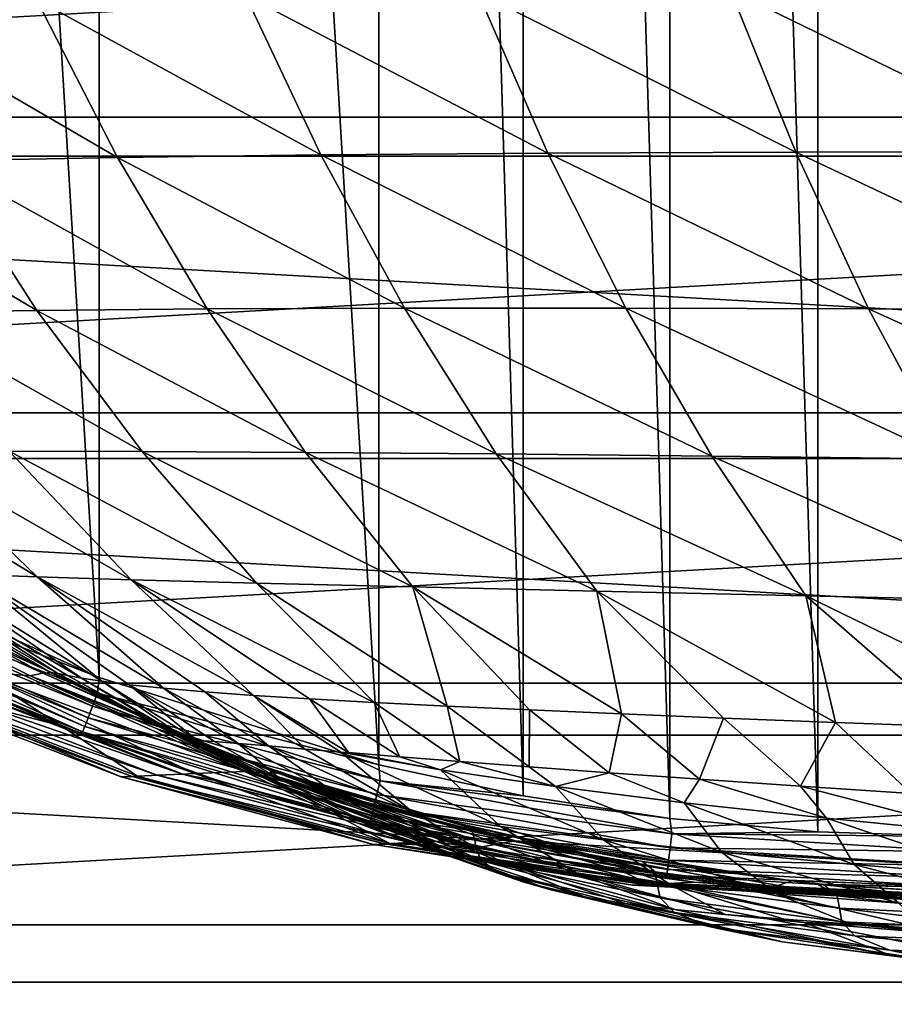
# Model space of a CAD drawing. Header units: metres. Extents: x -23 to 245, y -35 to 23.
# Tile 5 of 166: x -6.45 to -0.49, y -17.74 to -11.04. Entities that reach past the tile are written whole.
import ezdxf

# ---------------------------------------------------------------- set-up
doc = ezdxf.new("R2010")
doc.units = ezdxf.units.M
doc.layers.add('solid_509092_SW0002', color=7, linetype='CONTINUOUS')

msp = doc.modelspace()

# ---------------------------------------------------------------- linework, layer by layer
at = {"layer": 'solid_509092_SW0002'}
for points in [[(-1.012439, -16.566164, 150.25), (-2.016538, 16.474144, 150.25), (-1.009358, 16.566336, 150.25)], [(-0.002412, -16.597729, 150.25), (-1.012439, -16.566164, 150.25), (-1.009358, 16.566336, 150.25)], [(-0.002412, -16.597729, 150.25), (-1.009358, 16.566336, 150.25), (0.000948, 16.597727, 150.25)], [(-2.019788, -16.473724, 150.25), (-3.014827, 16.321775, 150.25), (-2.016538, 16.474144, 150.25)], [(-1.012439, -16.566164, 150.25), (-2.019788, -16.473724, 150.25), (-2.016538, 16.474144, 150.25)], [(-3.018507, -16.321098, 150.25), (-3.997158, 16.110458, 150.25), (-3.014827, 16.321775, 150.25)], [(-2.019788, -16.473724, 150.25), (-3.018507, -16.321098, 150.25), (-3.014827, 16.321775, 150.25)], [(-4.000381, -16.109699, 150.25), (-5.900214, 15.516381, 150.25), (-3.997158, 16.110458, 150.25)], [(-3.018507, -16.321098, 150.25), (-4.000381, -16.109699, 150.25), (-3.997158, 16.110458, 150.25)], [(-5.903577, -15.51504, 150.25), (-7.725573, 14.692702, 150.25), (-5.900214, 15.516381, 150.25)], [(-4.000381, -16.109699, 150.25), (-5.903577, -15.51504, 150.25), (-5.900214, 15.516381, 150.25)], [(-5.903577, -15.51504, 150.25), (-7.728149, -14.691418, 150.25), (-7.725573, 14.692702, 150.25)], [(-19.823303, -9.541289, 150), (-18.630362, -11.700833, 150), (19.823292, -9.541313, 150)], [(-18.630362, -11.700833, 150), (18.630348, -11.700855, 150), (19.823292, -9.541313, 150)], [(20.27384, -9.758122), (19.053789, -11.966744), (-20.273788, -9.758232)], [(19.053789, -11.966744), (-19.053724, -11.966849), (-20.273788, -9.758232)], [(-3.326212, -10.851224, 244.716522), (-4.907064, -10.872148, 242.009109), (-2.849079, -11.946233, 244.374725)], [(-1.605657, -10.836091, 247.286942), (-3.326212, -10.851224, 244.716522), (-1.160786, -11.939486, 246.928467)], [(-3.326212, -10.851224, 244.716522), (-2.849079, -11.946233, 244.374725), (-1.160786, -11.939486, 246.928467)], [(0.235718, -10.826671, 249.702133), (-1.605657, -10.836091, 247.286942), (0.65153, -11.938209, 249.331024)], [(-1.605657, -10.836091, 247.286942), (-1.160786, -11.939486, 246.928467), (0.65153, -11.938209, 249.331024)], [(-6.330564, -10.898819, 239.184662), (-7.579863, -10.931127, 236.263855), (-5.778607, -11.976227, 238.887314)], [(-4.907064, -10.872148, 242.009109), (-6.330564, -10.898819, 239.184662), (-4.394393, -11.958506, 241.68782)], [(-6.330564, -10.898819, 239.184662), (-5.778607, -11.976227, 238.887314), (-4.394393, -11.958506, 241.68782)], [(-4.907064, -10.872148, 242.009109), (-4.394393, -11.958506, 241.68782), (-2.849079, -11.946233, 244.374725)], [(-7.579863, -10.931127, 236.263855), (-6.984169, -11.999245, 235.993454), (-5.778607, -11.976227, 238.887314)], [(-18.630362, -11.700833, 150), (-17.202869, -13.713504, 150), (18.630348, -11.700855, 150)], [(-17.202869, -13.713504, 150), (17.202854, -13.713523, 150), (18.630348, -11.700855, 150)], [(19.053789, -11.966744), (17.593859, -14.025155), (-19.053724, -11.966849)], [(17.593859, -14.025155), (-17.593781, -14.025252), (-19.053724, -11.966849)], [(-5.778607, -11.976227, 238.887314), (-6.984169, -11.999245, 235.993454), (-5.168693, -13.006745, 238.557846)], [(-4.394393, -11.958506, 241.68782), (-5.778607, -11.976227, 238.887314), (-3.826325, -13.001307, 241.33165)], [(-5.778607, -11.976227, 238.887314), (-5.168693, -13.006745, 238.557846), (-3.826325, -13.001307, 241.33165)], [(-2.849079, -11.946233, 244.374725), (-4.394393, -11.958506, 241.68782), (-2.319278, -13.000808, 243.995575)], [(-4.394393, -11.958506, 241.68782), (-3.826325, -13.001307, 241.33165), (-2.319278, -13.000808, 243.995575)], [(-1.160786, -11.939486, 246.928467), (-2.849079, -11.946233, 244.374725), (-0.666085, -13.005363, 246.530426)], [(-2.849079, -11.946233, 244.374725), (-2.319278, -13.000808, 243.995575), (-0.666085, -13.005363, 246.530426)], [(0.65153, -11.938209, 249.331024), (-1.160786, -11.939486, 246.928467), (1.114295, -13.014945, 248.918518)], [(-1.160786, -11.939486, 246.928467), (-0.666085, -13.005363, 246.530426), (1.114295, -13.014945, 248.918518)], [(-6.984169, -11.999245, 235.993454), (-7.993555, -12.027408, 233.026535), (-6.328188, -13.016927, 235.693954)], [(-7.993555, -12.027408, 233.026535), (-7.286642, -13.031652, 232.759796), (-6.328188, -13.016927, 235.693954)], [(-6.984169, -11.999245, 235.993454), (-6.328188, -13.016927, 235.693954), (-5.168693, -13.006745, 238.557846)], [(-6.328188, -13.016927, 235.693954), (-7.286642, -13.031652, 232.759796), (-5.611303, -13.977063, 235.363373)], [(-7.286642, -13.031652, 232.759796), (-6.517715, -13.97464, 232.465332), (-5.611303, -13.977063, 235.363373)], [(-5.168693, -13.006745, 238.557846), (-6.328188, -13.016927, 235.693954), (-4.499478, -13.983252, 238.194138)], [(-6.328188, -13.016927, 235.693954), (-5.611303, -13.977063, 235.363373), (-4.499478, -13.983252, 238.194138)], [(-3.826325, -13.001307, 241.33165), (-5.168693, -13.006745, 238.557846), (-3.200963, -13.993449, 240.938324)], [(-5.168693, -13.006745, 238.557846), (-4.499478, -13.983252, 238.194138), (-3.200963, -13.993449, 240.938324)], [(-2.319278, -13.000808, 243.995575), (-3.826325, -13.001307, 241.33165), (-1.73451, -14.0079, 243.576614)], [(-3.826325, -13.001307, 241.33165), (-3.200963, -13.993449, 240.938324), (-1.73451, -14.0079, 243.576614)], [(-2.319278, -13.000808, 243.995575), (-1.73451, -14.0079, 243.576614), (-0.118969, -14.026761, 246.090317)], [(-0.666085, -13.005363, 246.530426), (-2.319278, -13.000808, 243.995575), (-0.118969, -14.026761, 246.090317)], [(-0.666085, -13.005363, 246.530426), (-0.118969, -14.026761, 246.090317), (1.626773, -14.05004, 248.461975)], [(1.114295, -13.014945, 248.918518), (-0.666085, -13.005363, 246.530426), (1.626773, -14.05004, 248.461975)], [(-17.202869, -13.713504, 150), (-15.558744, -15.553901, 150), (17.202854, -13.713523, 150)], [(-15.558744, -15.553901, 150), (15.558726, -15.553918, 150), (17.202854, -13.713523, 150)], [(-7.211389, -13.976278, 229.51767), (-7.71452, -13.98367, 226.533813), (-6.325409, -14.829535, 229.235977)], [(-7.71452, -13.98367, 226.533813), (-6.770825, -14.814486, 226.296631), (-6.325409, -14.829535, 229.235977)], [(-6.517715, -13.97464, 232.465332), (-7.211389, -13.976278, 229.51767), (-5.687471, -14.84948, 232.141266)], [(-7.211389, -13.976278, 229.51767), (-6.325409, -14.829535, 229.235977), (-5.687471, -14.84948, 232.141266)], [(-6.517715, -13.97464, 232.465332), (-5.687471, -14.84948, 232.141266), (-4.833238, -14.872566, 234.999649)], [(-5.611303, -13.977063, 235.363373), (-6.517715, -13.97464, 232.465332), (-4.833238, -14.872566, 234.999649)], [(-5.611303, -13.977063, 235.363373), (-4.833238, -14.872566, 234.999649), (-3.769917, -14.898515, 237.793991)], [(-4.499478, -13.983252, 238.194138), (-5.611303, -13.977063, 235.363373), (-3.769917, -14.898515, 237.793991)], [(-4.499478, -13.983252, 238.194138), (-3.769917, -14.898515, 237.793991), (-2.516671, -14.927615, 240.505524)], [(-3.200963, -13.993449, 240.938324), (-4.499478, -13.983252, 238.194138), (-2.516671, -14.927615, 240.505524)], [(-3.200963, -13.993449, 240.938324), (-2.516671, -14.927615, 240.505524), (-1.092691, -14.960156, 243.115463)], [(-1.73451, -14.0079, 243.576614), (-3.200963, -13.993449, 240.938324), (-1.092691, -14.960156, 243.115463)], [(17.593859, -14.025155), (15.912372, -15.907379), (-17.593781, -14.025252)], [(15.912372, -15.907379), (-15.912283, -15.907468), (-17.593781, -14.025252)], [(-1.73451, -14.0079, 243.576614), (-1.092691, -14.960156, 243.115463), (0.482957, -14.996337, 245.60556)], [(-0.118969, -14.026761, 246.090317), (-1.73451, -14.0079, 243.576614), (0.482957, -14.996337, 245.60556)], [(-7.755814, -14.793437, 150.263535), (-7.728149, -14.691418, 150.25), (-5.903577, -15.51504, 150.25)], [(-7.755814, -14.793437, 150.263535), (-5.916359, -15.620542, 150.263535), (-7.800687, -14.879013, 150.303467)], [(-7.755814, -14.793437, 150.263535), (-5.903577, -15.51504, 150.25), (-5.916359, -15.620542, 150.263535)], [(-7.240286, -14.808971, 220.35675), (-7.357432, -14.824076, 217.373962), (-6.186646, -15.487605, 218.828033)], [(-7.060048, -14.806678, 223.333969), (-7.240286, -14.808971, 220.35675), (-6.02353, -15.519379, 223.058578)], [(-7.240286, -14.808971, 220.35675), (-6.12081, -15.501002, 221.011261), (-6.02353, -15.519379, 223.058578)], [(-7.240286, -14.808971, 220.35675), (-6.186646, -15.487605, 218.828033), (-6.12081, -15.501002, 221.011261)], [(-7.060048, -14.806678, 223.333969), (-6.02353, -15.519379, 223.058578), (-5.885164, -15.540944, 224.982498)], [(-6.770825, -14.814486, 226.296631), (-7.060048, -14.806678, 223.333969), (-5.885164, -15.540944, 224.982498)], [(-7.455592, -14.854549, 214.394928), (-7.579658, -14.902334, 211.429016), (-6.286911, -15.48578, 214.038406)], [(-7.357432, -14.824076, 217.373962), (-7.455592, -14.854549, 214.394928), (-6.234888, -15.481536, 216.508286)], [(-7.455592, -14.854549, 214.394928), (-6.286911, -15.48578, 214.038406), (-6.234888, -15.481536, 216.508286)], [(-7.357432, -14.824076, 217.373962), (-6.234888, -15.481536, 216.508286), (-6.186646, -15.487605, 218.828033)], [(-6.770825, -14.814486, 226.296631), (-5.700533, -15.56419, 226.784073), (-5.466481, -15.588183, 228.479889)], [(-6.325409, -14.829535, 229.235977), (-6.770825, -14.814486, 226.296631), (-5.466481, -15.588183, 228.479889)], [(-6.770825, -14.814486, 226.296631), (-5.885164, -15.540944, 224.982498), (-5.700533, -15.56419, 226.784073)], [(-6.325409, -14.829535, 229.235977), (-5.185015, -15.612261, 230.075745), (-4.85414, -15.636361, 231.601349)], [(-5.687471, -14.84948, 232.141266), (-6.325409, -14.829535, 229.235977), (-4.85414, -15.636361, 231.601349)], [(-6.325409, -14.829535, 229.235977), (-5.466481, -15.588183, 228.479889), (-5.185015, -15.612261, 230.075745)], [(-5.687471, -14.84948, 232.141266), (-4.47248, -15.660337, 233.070847), (-4.033101, -15.684669, 234.520096)], [(-4.833238, -14.872566, 234.999649), (-5.687471, -14.84948, 232.141266), (-4.033101, -15.684669, 234.520096)], [(-5.687471, -14.84948, 232.141266), (-4.85414, -15.636361, 231.601349), (-4.47248, -15.660337, 233.070847)], [(-4.833238, -14.872566, 234.999649), (-4.033101, -15.684669, 234.520096), (-3.535683, -15.70957, 235.956894)], [(-3.769917, -14.898515, 237.793991), (-4.833238, -14.872566, 234.999649), (-3.535683, -15.70957, 235.956894)], [(-7.800687, -14.879013, 150.303467), (-5.950576, -15.710907, 150.303467), (-7.839221, -14.952501, 150.367065)], [(-5.916359, -15.620542, 150.263535), (-5.950576, -15.710907, 150.303467), (-7.800687, -14.879013, 150.303467)], [(-7.579658, -14.902334, 211.429016), (-6.372993, -15.504108, 211.429001), (-6.286911, -15.48578, 214.038406)], [(-6.741879, -15.471054, 206.684952), (-6.372993, -15.504108, 211.429001), (-7.579658, -14.902334, 211.429016)], [(-3.769917, -14.898515, 237.793991), (-2.975581, -15.735399, 237.395462), (-2.349594, -15.762384, 238.840393)], [(-2.516671, -14.927615, 240.505524), (-3.769917, -14.898515, 237.793991), (-2.349594, -15.762384, 238.840393)], [(-3.769917, -14.898515, 237.793991), (-3.535683, -15.70957, 235.956894), (-2.975581, -15.735399, 237.395462)], [(-2.516671, -14.927615, 240.505524), (-1.65354, -15.790776, 240.295471), (-0.892775, -15.820453, 241.744492)], [(-1.092691, -14.960156, 243.115463), (-2.516671, -14.927615, 240.505524), (-0.892775, -15.820453, 241.744492)], [(-2.516671, -14.927615, 240.505524), (-2.349594, -15.762384, 238.840393), (-1.65354, -15.790776, 240.295471)], [(-7.868784, -15.008881, 150.450012), (-6.002502, -15.848042, 150.450012), (-7.887357, -15.044298, 150.546616)], [(-7.839221, -14.952501, 150.367065), (-5.979959, -15.788507, 150.367065), (-7.868784, -15.008881, 150.450012)], [(-5.979959, -15.788507, 150.367065), (-6.002502, -15.848042, 150.450012), (-7.868784, -15.008881, 150.450012)], [(-5.950576, -15.710907, 150.303467), (-5.979959, -15.788507, 150.367065), (-7.839221, -14.952501, 150.367065)], [(-1.092691, -14.960156, 243.115463), (-0.068756, -15.851484, 243.181595), (0.810699, -15.88369, 244.591568)], [(0.482957, -14.996337, 245.60556), (-1.092691, -14.960156, 243.115463), (0.810699, -15.88369, 244.591568)], [(-1.092691, -14.960156, 243.115463), (-0.892775, -15.820453, 241.744492), (-0.068756, -15.851484, 243.181595)], [(-7.887357, -15.044298, 150.546616), (-6.016664, -15.885442, 150.546616), (-6.988742, -15.497256, 150.649826)], [(-6.002502, -15.848042, 150.450012), (-6.016664, -15.885442, 150.546616), (-7.887357, -15.044298, 150.546616)], [(-7.299747, -15.547929, 193.417557), (-6.163996, -15.84339, 201.949997), (-7.055984, -15.466654, 201.949997)], [(-6.741879, -15.471054, 206.684952), (-7.055984, -15.466654, 201.949997), (-6.163996, -15.84339, 201.949997)], [(-6.741879, -15.471054, 206.684952), (-4.915493, -16.155813, 206.69397), (-6.372993, -15.504108, 211.429001)], [(-6.741879, -15.471054, 206.684952), (-6.163996, -15.84339, 201.949997), (-5.253285, -16.167961, 201.949997)], [(-6.741879, -15.471054, 206.684952), (-5.253285, -16.167961, 201.949997), (-4.915493, -16.155813, 206.69397)], [(-7.167376, -15.541927, 167.735733), (-5.509581, -16.179832, 167.73671), (-7.335451, -15.549543, 176.302002)], [(-7.167376, -15.541927, 167.735733), (-6.996741, -15.534196, 159.169342), (-5.336685, -16.171824, 159.169662)], [(-7.167376, -15.541927, 167.735733), (-5.336685, -16.171824, 159.169662), (-5.509581, -16.179832, 167.73671)], [(-6.988742, -15.497256, 150.649826), (-6.04306, -15.88999, 150.649841), (-6.996741, -15.534196, 159.169342)], [(-6.04306, -15.88999, 150.649841), (-5.336685, -16.171824, 159.169662), (-6.996741, -15.534196, 159.169342)], [(-6.016664, -15.885442, 150.546616), (-6.04306, -15.88999, 150.649841), (-6.988742, -15.497256, 150.649826)], [(-4.971694, -16.054588, 213.96608), (-6.286911, -15.48578, 214.038406), (-6.372993, -15.504108, 211.429001)], [(-4.823413, -16.107519, 212.647934), (-6.372993, -15.504108, 211.429001), (-5.521547, -15.859441, 211.429001)], [(-4.915493, -16.155813, 206.69397), (-5.521547, -15.859441, 211.429001), (-6.372993, -15.504108, 211.429001)], [(-4.823413, -16.107519, 212.647934), (-4.971694, -16.054588, 213.96608), (-6.372993, -15.504108, 211.429001)], [(-5.127196, -16.001593, 215.852615), (-6.234888, -15.481536, 216.508286), (-6.286911, -15.48578, 214.038406)], [(-5.093617, -16.012621, 215.383621), (-5.127196, -16.001593, 215.852615), (-6.286911, -15.48578, 214.038406)], [(-4.971694, -16.054588, 213.96608), (-5.093617, -16.012621, 215.383621), (-6.286911, -15.48578, 214.038406)], [(-5.259593, -15.962725, 218.487656), (-6.186646, -15.487605, 218.828033), (-6.234888, -15.481536, 216.508286)], [(-5.191587, -15.981344, 216.891174), (-5.259593, -15.962725, 218.487656), (-6.234888, -15.481536, 216.508286)], [(-5.127196, -16.001593, 215.852615), (-5.191587, -15.981344, 216.891174), (-6.234888, -15.481536, 216.508286)], [(-5.306282, -15.950018, 220.146423), (-6.12081, -15.501002, 221.011261), (-6.186646, -15.487605, 218.828033)], [(-5.259593, -15.962725, 218.487656), (-5.306282, -15.950018, 220.146423), (-6.186646, -15.487605, 218.828033)], [(-5.318359, -15.940712, 222.686844), (-6.02353, -15.519379, 223.058578), (-6.12081, -15.501002, 221.011261)], [(-5.323638, -15.942462, 221.863388), (-5.318359, -15.940712, 222.686844), (-6.12081, -15.501002, 221.011261)], [(-5.306282, -15.950018, 220.146423), (-5.323638, -15.942462, 221.863388), (-6.12081, -15.501002, 221.011261)], [(-5.301936, -15.940189, 223.539902), (-5.885164, -15.540944, 224.982498), (-6.02353, -15.519379, 223.058578)], [(-5.318359, -15.940712, 222.686844), (-5.301936, -15.940189, 223.539902), (-6.02353, -15.519379, 223.058578)], [(-5.916359, -15.620542, 150.263535), (-5.903577, -15.51504, 150.25), (-4.000381, -16.109699, 150.25)], [(-5.234439, -15.943103, 225.169479), (-5.700533, -15.56419, 226.784073), (-5.885164, -15.540944, 224.982498)], [(-5.301936, -15.940189, 223.539902), (-5.234439, -15.943103, 225.169479), (-5.885164, -15.540944, 224.982498)], [(-15.558744, -15.553901, 150), (-13.71886, -17.198599, 150), (15.558726, -15.553918, 150)], [(-13.71886, -17.198599, 150), (13.718841, -17.198614, 150), (15.558726, -15.553918, 150)], [(-7.409923, -15.552919, 184.863998), (-5.755341, -16.191219, 184.865906), (-7.299747, -15.547929, 193.417557)], [(-7.335451, -15.549543, 176.302002), (-5.679883, -16.187723, 176.303619), (-7.409923, -15.552919, 184.863998)], [(-5.679883, -16.187723, 176.303619), (-5.755341, -16.191219, 184.865906), (-7.409923, -15.552919, 184.863998)], [(-5.509581, -16.179832, 167.73671), (-5.679883, -16.187723, 176.303619), (-7.335451, -15.549543, 176.302002)], [(-7.299747, -15.547929, 193.417557), (-5.643704, -16.186049, 193.419037), (-6.163996, -15.84339, 201.949997)], [(-5.755341, -16.191219, 184.865906), (-5.643704, -16.186049, 193.419037), (-7.299747, -15.547929, 193.417557)], [(-4.957565, -15.963658, 228.15918), (-5.466481, -15.588183, 228.479889), (-5.700533, -15.56419, 226.784073)], [(-5.119665, -15.950996, 226.706314), (-4.957565, -15.963658, 228.15918), (-5.700533, -15.56419, 226.784073)], [(-5.234439, -15.943103, 225.169479), (-5.119665, -15.950996, 226.706314), (-5.700533, -15.56419, 226.784073)], [(-4.751634, -15.980773, 229.529404), (-5.185015, -15.612261, 230.075745), (-5.466481, -15.588183, 228.479889)], [(-4.957565, -15.963658, 228.15918), (-4.751634, -15.980773, 229.529404), (-5.466481, -15.588183, 228.479889)], [(-4.502199, -16.001986, 230.842514), (-4.85414, -15.636361, 231.601349), (-5.185015, -15.612261, 230.075745)], [(-4.751634, -15.980773, 229.529404), (-4.502199, -16.001986, 230.842514), (-5.185015, -15.612261, 230.075745)], [(-5.916359, -15.620542, 150.263535), (-3.99046, -16.21839, 150.263535), (-5.950576, -15.710907, 150.303467)], [(-5.916359, -15.620542, 150.263535), (-4.000381, -16.109699, 150.25), (-3.99046, -16.21839, 150.263535)], [(-4.206156, -16.026539, 232.127426), (-4.47248, -15.660337, 233.070847), (-4.85414, -15.636361, 231.601349)], [(-4.259287, -16.022156, 231.913223), (-4.206156, -16.026539, 232.127426), (-4.85414, -15.636361, 231.601349)], [(-4.502199, -16.001986, 230.842514), (-4.259287, -16.022156, 231.913223), (-4.85414, -15.636361, 231.601349)], [(-3.856908, -16.054722, 233.408524), (-4.033101, -15.684669, 234.520096), (-4.47248, -15.660337, 233.070847)], [(-4.206156, -16.026539, 232.127426), (-3.856908, -16.054722, 233.408524), (-4.47248, -15.660337, 233.070847)], [(-5.950576, -15.710907, 150.303467), (-4.01344, -16.312244, 150.303467), (-5.979959, -15.788507, 150.367065)], [(-3.99046, -16.21839, 150.263535), (-4.01344, -16.312244, 150.303467), (-5.950576, -15.710907, 150.303467)], [(-3.449097, -16.086754, 234.703964), (-3.535683, -15.70957, 235.956894), (-4.033101, -15.684669, 234.520096)], [(-3.856908, -16.054722, 233.408524), (-3.449097, -16.086754, 234.703964), (-4.033101, -15.684669, 234.520096)], [(-2.976333, -16.122726, 236.028046), (-2.975581, -15.735399, 237.395462), (-3.535683, -15.70957, 235.956894)], [(-3.449097, -16.086754, 234.703964), (-2.976333, -16.122726, 236.028046), (-3.535683, -15.70957, 235.956894)], [(-2.976333, -16.122726, 236.028046), (-2.432741, -16.162935, 237.385986), (-2.975581, -15.735399, 237.395462)], [(-2.432741, -16.162935, 237.385986), (-2.349594, -15.762384, 238.840393), (-2.975581, -15.735399, 237.395462)], [(-5.979959, -15.788507, 150.367065), (-4.033174, -16.392843, 150.367065), (-6.002502, -15.848042, 150.450012)], [(-4.01344, -16.312244, 150.303467), (-4.033174, -16.392843, 150.367065), (-5.979959, -15.788507, 150.367065)], [(-2.432741, -16.162935, 237.385986), (-1.818385, -16.206652, 238.768875), (-2.349594, -15.762384, 238.840393)], [(-1.818385, -16.206652, 238.768875), (-1.65354, -15.790776, 240.295471), (-2.349594, -15.762384, 238.840393)], [(-1.818385, -16.206652, 238.768875), (-1.13119, -16.253956, 240.171906), (-1.65354, -15.790776, 240.295471)], [(-1.13119, -16.253956, 240.171906), (-0.892775, -15.820453, 241.744492), (-1.65354, -15.790776, 240.295471)], [(-5.643704, -16.186049, 193.419037), (-5.253285, -16.167961, 201.949997), (-6.163996, -15.84339, 201.949997)], [(-6.002502, -15.848042, 150.450012), (-4.048313, -16.454676, 150.450012), (-6.016664, -15.885442, 150.546616)], [(-4.033174, -16.392843, 150.367065), (-4.048313, -16.454676, 150.450012), (-6.002502, -15.848042, 150.450012)], [(-4.823413, -16.107519, 212.647934), (-5.521547, -15.859441, 211.429001), (-4.653288, -16.167961, 211.429001)], [(-4.90044, -16.155615, 206.910385), (-4.653288, -16.167961, 211.429001), (-5.521547, -15.859441, 211.429001)], [(-4.915493, -16.155813, 206.69397), (-4.90044, -16.155615, 206.910385), (-5.521547, -15.859441, 211.429001)], [(-1.13119, -16.253956, 240.171906), (-0.377511, -16.303398, 241.577896), (-0.892775, -15.820453, 241.744492)], [(-0.377511, -16.303398, 241.577896), (-0.068756, -15.851484, 243.181595), (-0.892775, -15.820453, 241.744492)], [(15.912372, -15.907379), (14.030676, -17.589457), (-15.912283, -15.907468)], [(14.030676, -17.589457), (-14.030578, -17.589535), (-15.912283, -15.907468)], [(-6.016664, -15.885442, 150.546616), (-5.0783, -16.223724, 150.649857), (-6.04306, -15.88999, 150.649841)], [(-6.04306, -15.88999, 150.649841), (-5.0783, -16.223724, 150.649857), (-5.336685, -16.171824, 159.169662)], [(-6.016664, -15.885442, 150.546616), (-4.057824, -16.493521, 150.546616), (-5.0783, -16.223724, 150.649857)], [(-4.048313, -16.454676, 150.450012), (-4.057824, -16.493521, 150.546616), (-6.016664, -15.885442, 150.546616)], [(-4.382001, -16.390268, 221.960327), (-5.318359, -15.940712, 222.686844), (-5.323638, -15.942462, 221.863388)], [(-4.382001, -16.390268, 221.960327), (-5.323638, -15.942462, 221.863388), (-5.306282, -15.950018, 220.146423)], [(-5.009728, -16.083237, 224.754501), (-5.301936, -15.940189, 223.539902), (-5.318359, -15.940712, 222.686844)], [(-4.147232, -16.503004, 224.038834), (-5.318359, -15.940712, 222.686844), (-4.382001, -16.390268, 221.960327)], [(-5.009728, -16.083237, 224.754501), (-5.318359, -15.940712, 222.686844), (-4.147232, -16.503004, 224.038834)], [(-5.009728, -16.083237, 224.754501), (-5.234439, -15.943103, 225.169479), (-5.301936, -15.940189, 223.539902)], [(-4.665827, -16.212481, 226.849304), (-5.119665, -15.950996, 226.706314), (-5.234439, -15.943103, 225.169479)], [(-4.665827, -16.212481, 226.849304), (-5.234439, -15.943103, 225.169479), (-5.009728, -16.083237, 224.754501)], [(-4.608747, -16.268539, 219.900848), (-5.306282, -15.950018, 220.146423), (-5.259593, -15.962725, 218.487656)], [(-4.382001, -16.390268, 221.960327), (-5.306282, -15.950018, 220.146423), (-4.608747, -16.268539, 219.900848)], [(-4.848879, -16.13941, 217.865097), (-5.259593, -15.962725, 218.487656), (-5.191587, -15.981344, 216.891174)], [(-4.608747, -16.268539, 219.900848), (-5.259593, -15.962725, 218.487656), (-4.848879, -16.13941, 217.865097)], [(-4.848879, -16.13941, 217.865097), (-5.191587, -15.981344, 216.891174), (-5.127196, -16.001593, 215.852615)], [(-5.127196, -16.001593, 215.852615), (-3.913193, -16.441856, 215.822388), (-3.803224, -16.496868, 216.86998)], [(-5.093617, -16.012621, 215.383621), (-3.913193, -16.441856, 215.822388), (-5.127196, -16.001593, 215.852615)], [(-4.848879, -16.13941, 217.865097), (-5.127196, -16.001593, 215.852615), (-3.803224, -16.496868, 216.86998)], [(-4.665827, -16.212481, 226.849304), (-4.957565, -15.963658, 228.15918), (-5.119665, -15.950996, 226.706314)], [(-5.093617, -16.012621, 215.383621), (-4.033386, -16.387657, 214.832321), (-3.913193, -16.441856, 215.822388)], [(-4.971694, -16.054588, 213.96608), (-4.033386, -16.387657, 214.832321), (-5.093617, -16.012621, 215.383621)], [(-4.258877, -16.328934, 228.951569), (-4.751634, -15.980773, 229.529404), (-4.957565, -15.963658, 228.15918)], [(-4.258877, -16.328934, 228.951569), (-4.957565, -15.963658, 228.15918), (-4.665827, -16.212481, 226.849304)], [(-3.766918, -16.433842, 231.047073), (-4.502199, -16.001986, 230.842514), (-4.751634, -15.980773, 229.529404)], [(-3.766918, -16.433842, 231.047073), (-4.751634, -15.980773, 229.529404), (-4.258877, -16.328934, 228.951569)], [(-3.766918, -16.433842, 231.047073), (-4.259287, -16.022156, 231.913223), (-4.502199, -16.001986, 230.842514)], [(-4.971694, -16.054588, 213.96608), (-4.312583, -16.279716, 213.021439), (-4.033386, -16.387657, 214.832321)], [(-4.823413, -16.107519, 212.647934), (-4.312583, -16.279716, 213.021439), (-4.971694, -16.054588, 213.96608)], [(-3.579801, -16.143473, 233.975098), (-4.206156, -16.026539, 232.127426), (-4.259287, -16.022156, 231.913223)], [(-3.173212, -16.529615, 233.119217), (-4.259287, -16.022156, 231.913223), (-3.766918, -16.433842, 231.047073)], [(-3.579801, -16.143473, 233.975098), (-4.259287, -16.022156, 231.913223), (-3.173212, -16.529615, 233.119217)], [(-3.579801, -16.143473, 233.975098), (-3.856908, -16.054722, 233.408524), (-4.206156, -16.026539, 232.127426)], [(-3.579801, -16.143473, 233.975098), (-3.449097, -16.086754, 234.703964), (-3.856908, -16.054722, 233.408524)], [(-5.009728, -16.083237, 224.754501), (-4.147232, -16.503004, 224.038834), (-3.881269, -16.605408, 226.130478)], [(-4.665827, -16.212481, 226.849304), (-5.009728, -16.083237, 224.754501), (-3.881269, -16.605408, 226.130478)], [(-4.848879, -16.13941, 217.865097), (-3.803224, -16.496868, 216.86998), (-3.700666, -16.553068, 217.975449)], [(-4.848879, -16.13941, 217.865097), (-3.700666, -16.553068, 217.975449), (-3.603622, -16.61018, 219.137344)], [(-4.608747, -16.268539, 219.900848), (-4.848879, -16.13941, 217.865097), (-3.603622, -16.61018, 219.137344)], [(-4.823413, -16.107519, 212.647934), (-4.653288, -16.167961, 211.429001), (-4.312583, -16.279716, 213.021439)], [(-3.99046, -16.21839, 150.263535), (-4.000381, -16.109699, 150.25), (-3.018507, -16.321098, 150.25)], [(-2.798989, -16.2575, 235.997528), (-3.449097, -16.086754, 234.703964), (-3.579801, -16.143473, 233.975098)], [(-3.579801, -16.143473, 233.975098), (-3.173212, -16.529615, 233.119217), (-2.472038, -16.618853, 235.155563)], [(-2.798989, -16.2575, 235.997528), (-3.579801, -16.143473, 233.975098), (-2.472038, -16.618853, 235.155563)], [(-2.798989, -16.2575, 235.997528), (-2.976333, -16.122726, 236.028046), (-3.449097, -16.086754, 234.703964)], [(-2.798989, -16.2575, 235.997528), (-2.432741, -16.162935, 237.385986), (-2.976333, -16.122726, 236.028046)], [(-5.755341, -16.191219, 184.865906), (-4.036711, -16.650539, 184.867798), (-5.643704, -16.186049, 193.419037)], [(-5.679883, -16.187723, 176.303619), (-3.96119, -16.646971, 176.305237), (-5.755341, -16.191219, 184.865906)], [(-3.96119, -16.646971, 176.305237), (-4.036711, -16.650539, 184.867798), (-5.755341, -16.191219, 184.865906)], [(-5.509581, -16.179832, 167.73671), (-3.790745, -16.638916, 167.737671), (-5.679883, -16.187723, 176.303619)], [(-3.790745, -16.638916, 167.737671), (-3.96119, -16.646971, 176.305237), (-5.679883, -16.187723, 176.303619)], [(-5.643704, -16.186049, 193.419037), (-3.92498, -16.64526, 193.420517), (-5.253285, -16.167961, 201.949997)], [(-4.036711, -16.650539, 184.867798), (-3.92498, -16.64526, 193.420517), (-5.643704, -16.186049, 193.419037)], [(-5.509581, -16.179832, 167.73671), (-5.336685, -16.171824, 159.169662), (-3.617704, -16.630739, 159.169968)], [(-5.509581, -16.179832, 167.73671), (-3.617704, -16.630739, 159.169968), (-3.790745, -16.638916, 167.737671)], [(-4.093507, -16.498716, 150.649887), (-3.617704, -16.630739, 159.169968), (-5.336685, -16.171824, 159.169662)], [(-5.0783, -16.223724, 150.649857), (-4.093507, -16.498716, 150.649887), (-5.336685, -16.171824, 159.169662)], [(-4.915493, -16.155813, 206.69397), (-5.253285, -16.167961, 201.949997), (-4.299407, -16.446993, 201.950012)], [(-3.92498, -16.64526, 193.420517), (-4.299407, -16.446993, 201.950012), (-5.253285, -16.167961, 201.949997)], [(-3.071159, -16.627287, 206.685394), (-4.90044, -16.155615, 206.910385), (-4.915493, -16.155813, 206.69397)], [(-4.915493, -16.155813, 206.69397), (-4.299407, -16.446993, 201.950012), (-3.325053, -16.671156, 201.950012)], [(-3.071159, -16.627287, 206.685394), (-4.915493, -16.155813, 206.69397), (-3.325053, -16.671156, 201.950012)], [(-3.071159, -16.627287, 206.685394), (-4.653288, -16.167961, 211.429001), (-4.90044, -16.155615, 206.910385)], [(-4.665827, -16.212481, 226.849304), (-3.881269, -16.605408, 226.130478), (-3.557074, -16.697237, 228.226196)], [(-4.258877, -16.328934, 228.951569), (-4.665827, -16.212481, 226.849304), (-3.557074, -16.697237, 228.226196)], [(-4.653288, -16.167961, 211.429001), (-3.435597, -16.514029, 211.429001), (-3.365177, -16.561964, 214.016006)], [(-3.071159, -16.627287, 206.685394), (-3.435597, -16.514029, 211.429001), (-4.653288, -16.167961, 211.429001)], [(-4.312583, -16.279716, 213.021439), (-4.653288, -16.167961, 211.429001), (-3.365177, -16.561964, 214.016006)], [(-1.921704, -16.36701, 237.970856), (-2.432741, -16.162935, 237.385986), (-2.798989, -16.2575, 235.997528)], [(-1.921704, -16.36701, 237.970856), (-1.818385, -16.206652, 238.768875), (-2.432741, -16.162935, 237.385986)], [(-0.952712, -16.473425, 239.892563), (-1.818385, -16.206652, 238.768875), (-1.921704, -16.36701, 237.970856)], [(-0.952712, -16.473425, 239.892563), (-1.13119, -16.253956, 240.171906), (-1.818385, -16.206652, 238.768875)], [(-4.057824, -16.493521, 150.546616), (-4.093507, -16.498716, 150.649887), (-5.0783, -16.223724, 150.649857)], [(-4.608747, -16.268539, 219.900848), (-3.603622, -16.61018, 219.137344), (-3.507981, -16.668133, 220.350723)], [(-4.608747, -16.268539, 219.900848), (-3.507981, -16.668133, 220.350723), (-3.409799, -16.727255, 221.647552)], [(-4.382001, -16.390268, 221.960327), (-4.608747, -16.268539, 219.900848), (-3.409799, -16.727255, 221.647552)], [(-4.033386, -16.387657, 214.832321), (-4.312583, -16.279716, 213.021439), (-3.365177, -16.561964, 214.016006)], [(-3.99046, -16.21839, 150.263535), (-2.006557, -16.579317, 150.263535), (-4.01344, -16.312244, 150.303467)], [(-3.99046, -16.21839, 150.263535), (-3.018507, -16.321098, 150.25), (-2.019788, -16.473724, 150.25)], [(-3.99046, -16.21839, 150.263535), (-2.019788, -16.473724, 150.25), (-2.006557, -16.579317, 150.263535)], [(-2.798989, -16.2575, 235.997528), (-2.472038, -16.618853, 235.155563), (-1.667772, -16.704241, 237.147919)], [(-1.921704, -16.36701, 237.970856), (-2.798989, -16.2575, 235.997528), (-1.667772, -16.704241, 237.147919)], [(0.103634, -16.577564, 241.762299), (-0.377511, -16.303398, 241.577896), (-1.13119, -16.253956, 240.171906)], [(0.103634, -16.577564, 241.762299), (-1.13119, -16.253956, 240.171906), (-0.952712, -16.473425, 239.892563)], [(-4.258877, -16.328934, 228.951569), (-3.557074, -16.697237, 228.226196), (-3.150237, -16.779112, 230.315277)], [(-3.766918, -16.433842, 231.047073), (-4.258877, -16.328934, 228.951569), (-3.150237, -16.779112, 230.315277)], [(-4.01344, -16.312244, 150.303467), (-2.018131, -16.675249, 150.303467), (-4.033174, -16.392843, 150.367065)], [(-2.006557, -16.579317, 150.263535), (-2.018131, -16.675249, 150.303467), (-4.01344, -16.312244, 150.303467)], [(-4.382001, -16.390268, 221.960327), (-3.409799, -16.727255, 221.647552), (-3.304431, -16.785727, 222.984329)], [(-4.147232, -16.503004, 224.038834), (-4.382001, -16.390268, 221.960327), (-3.304431, -16.785727, 222.984329)], [(-4.033174, -16.392843, 150.367065), (-2.02807, -16.757629, 150.367065), (-4.048313, -16.454676, 150.450012)], [(-4.033386, -16.387657, 214.832321), (-3.365177, -16.561964, 214.016006), (-3.347453, -16.620245, 216.61377)], [(-3.913193, -16.441856, 215.822388), (-4.033386, -16.387657, 214.832321), (-3.347453, -16.620245, 216.61377)], [(-2.018131, -16.675249, 150.303467), (-2.02807, -16.757629, 150.367065), (-4.033174, -16.392843, 150.367065)], [(-1.921704, -16.36701, 237.970856), (-1.667772, -16.704241, 237.147919), (-0.765293, -16.787533, 239.091614)], [(-0.952712, -16.473425, 239.892563), (-1.921704, -16.36701, 237.970856), (-0.765293, -16.787533, 239.091614)], [(-3.92498, -16.64526, 193.420517), (-3.325053, -16.671156, 201.950012), (-4.299407, -16.446993, 201.950012)], [(-4.048313, -16.454676, 150.450012), (-2.035695, -16.820831, 150.450012), (-4.057824, -16.493521, 150.546616)], [(-2.02807, -16.757629, 150.367065), (-2.035695, -16.820831, 150.450012), (-4.048313, -16.454676, 150.450012)], [(-3.803224, -16.496868, 216.86998), (-3.913193, -16.441856, 215.822388), (-3.347453, -16.620245, 216.61377)], [(-3.766918, -16.433842, 231.047073), (-3.150237, -16.779112, 230.315277), (-2.642319, -16.853043, 232.384659)], [(-3.173212, -16.529615, 233.119217), (-3.766918, -16.433842, 231.047073), (-2.642319, -16.853043, 232.384659)], [(-2.006557, -16.579317, 150.263535), (-2.019788, -16.473724, 150.25), (-1.012439, -16.566164, 150.25)], [(-0.952712, -16.473425, 239.892563), (-0.765293, -16.787533, 239.091614), (0.230466, -16.869631, 240.985016)], [(0.103634, -16.577564, 241.762299), (-0.952712, -16.473425, 239.892563), (0.230466, -16.869631, 240.985016)], [(-4.147232, -16.503004, 224.038834), (-3.184636, -16.843576, 224.402344), (-3.175273, -16.847658, 224.50676)], [(-4.147232, -16.503004, 224.038834), (-3.304431, -16.785727, 222.984329), (-3.184636, -16.843576, 224.402344)], [(-3.881269, -16.605408, 226.130478), (-4.147232, -16.503004, 224.038834), (-3.175273, -16.847658, 224.50676)], [(-4.057824, -16.493521, 150.546616), (-3.088698, -16.714882, 150.649902), (-4.093507, -16.498716, 150.649887)], [(-4.093507, -16.498716, 150.649887), (-3.088698, -16.714882, 150.649902), (-3.617704, -16.630739, 159.169968)], [(-4.057824, -16.493521, 150.546616), (-2.040486, -16.860535, 150.546616), (-3.088698, -16.714882, 150.649902)], [(-2.035695, -16.820831, 150.450012), (-2.040486, -16.860535, 150.546616), (-4.057824, -16.493521, 150.546616)], [(-3.803224, -16.496868, 216.86998), (-3.347453, -16.620245, 216.61377), (-3.338614, -16.688055, 219.21608)], [(-3.700666, -16.553068, 217.975449), (-3.803224, -16.496868, 216.86998), (-3.338614, -16.688055, 219.21608)], [(-3.435597, -16.514029, 211.429001), (-2.853365, -16.645443, 211.429001), (-2.120379, -16.837862, 214.483154)], [(-3.365177, -16.561964, 214.016006), (-3.435597, -16.514029, 211.429001), (-2.120379, -16.837862, 214.483154)], [(-3.071159, -16.627287, 206.685394), (-2.853365, -16.645443, 211.429001), (-3.435597, -16.514029, 211.429001)], [(-3.173212, -16.529615, 233.119217), (-2.642319, -16.853043, 232.384659), (-2.022809, -16.921297, 234.423141)], [(-2.472038, -16.618853, 235.155563), (-3.173212, -16.529615, 233.119217), (-2.022809, -16.921297, 234.423141)], [(-3.881269, -16.605408, 226.130478), (-3.175273, -16.847658, 224.50676), (-3.019525, -16.906515, 226.071182)], [(-3.881269, -16.605408, 226.130478), (-3.019525, -16.906515, 226.071182), (-2.828598, -16.960541, 227.625397)], [(-3.557074, -16.697237, 228.226196), (-3.881269, -16.605408, 226.130478), (-2.828598, -16.960541, 227.625397)], [(-3.603622, -16.61018, 219.137344), (-3.700666, -16.553068, 217.975449), (-3.338614, -16.688055, 219.21608)], [(-3.507981, -16.668133, 220.350723), (-3.603622, -16.61018, 219.137344), (-3.338614, -16.688055, 219.21608)], [(-3.347453, -16.620245, 216.61377), (-3.365177, -16.561964, 214.016006), (-2.120379, -16.837862, 214.483154)], [(-2.006557, -16.579317, 150.263535), (0.006198, -16.700886, 150.263535), (-2.018131, -16.675249, 150.303467)], [(-2.006557, -16.579317, 150.263535), (-1.012439, -16.566164, 150.25), (-0.002412, -16.597729, 150.25)], [(-2.006557, -16.579317, 150.263535), (-0.002412, -16.597729, 150.25), (0.006198, -16.700886, 150.263535)], [(-4.036711, -16.650539, 184.867798), (-2.273592, -16.927881, 184.869659), (-3.92498, -16.64526, 193.420517)], [(-3.96119, -16.646971, 176.305237), (-2.198873, -16.924286, 176.306808), (-4.036711, -16.650539, 184.867798)], [(-2.198873, -16.924286, 176.306808), (-2.273592, -16.927881, 184.869659), (-4.036711, -16.650539, 184.867798)], [(-3.790745, -16.638916, 167.737671), (-2.030237, -16.91617, 167.738617), (-3.96119, -16.646971, 176.305237)], [(-2.030237, -16.91617, 167.738617), (-2.198873, -16.924286, 176.306808), (-3.96119, -16.646971, 176.305237)], [(-3.92498, -16.64526, 193.420517), (-2.163046, -16.922562, 193.421967), (-3.325053, -16.671156, 201.950012)], [(-2.273592, -16.927881, 184.869659), (-2.163046, -16.922562, 193.421967), (-3.92498, -16.64526, 193.420517)], [(-3.790745, -16.638916, 167.737671), (-3.617704, -16.630739, 159.169968), (-1.859031, -16.907932, 159.170273)], [(-3.790745, -16.638916, 167.737671), (-1.859031, -16.907932, 159.170273), (-2.030237, -16.91617, 167.738617)], [(-2.066401, -16.871084, 150.649933), (-1.859031, -16.907932, 159.170273), (-3.617704, -16.630739, 159.169968)], [(-3.088698, -16.714882, 150.649902), (-2.066401, -16.871084, 150.649933), (-3.617704, -16.630739, 159.169968)], [(-3.507981, -16.668133, 220.350723), (-3.338614, -16.688055, 219.21608), (-3.298396, -16.763222, 221.816727)], [(-3.409799, -16.727255, 221.647552), (-3.507981, -16.668133, 220.350723), (-3.298396, -16.763222, 221.816727)], [(-3.347453, -16.620245, 216.61377), (-2.120379, -16.837862, 214.483154), (-2.105137, -16.921087, 217.549606)], [(-3.338614, -16.688055, 219.21608), (-3.347453, -16.620245, 216.61377), (-2.105137, -16.921087, 217.549606)], [(-3.071159, -16.627287, 206.685394), (-3.325053, -16.671156, 201.950012), (-2.334908, -16.838064, 201.950012)], [(-2.163046, -16.922562, 193.421967), (-2.334908, -16.838064, 201.950012), (-3.325053, -16.671156, 201.950012)], [(-3.071159, -16.627287, 206.685394), (-1.187747, -16.898401, 206.687363), (-2.853365, -16.645443, 211.429001)], [(-3.071159, -16.627287, 206.685394), (-2.334908, -16.838064, 201.950012), (-1.334334, -16.946451, 201.950012)], [(-3.071159, -16.627287, 206.685394), (-1.334334, -16.946451, 201.950012), (-1.187747, -16.898401, 206.687363)], [(-2.853365, -16.645443, 211.429001), (-2.205774, -16.766562, 211.429016), (-2.120379, -16.837862, 214.483154)], [(-1.187747, -16.898401, 206.687363), (-2.205774, -16.766562, 211.429016), (-2.853365, -16.645443, 211.429001)], [(-2.472038, -16.618853, 235.155563), (-2.022809, -16.921297, 234.423141), (-1.29432, -16.986307, 236.423294)], [(-1.667772, -16.704241, 237.147919), (-2.472038, -16.618853, 235.155563), (-1.29432, -16.986307, 236.423294)], [(-2.018131, -16.675249, 150.303467), (0.006149, -16.797514, 150.303467), (-2.02807, -16.757629, 150.367065)], [(0.006198, -16.700886, 150.263535), (0.006149, -16.797514, 150.303467), (-2.018131, -16.675249, 150.303467)], [(-3.557074, -16.697237, 228.226196), (-2.828598, -16.960541, 227.625397), (-2.5962, -17.009308, 229.166382)], [(-3.150237, -16.779112, 230.315277), (-3.557074, -16.697237, 228.226196), (-2.5962, -17.009308, 229.166382)], [(-3.304431, -16.785727, 222.984329), (-3.409799, -16.727255, 221.647552), (-3.298396, -16.763222, 221.816727)], [(-3.338614, -16.688055, 219.21608), (-2.105137, -16.921087, 217.549606), (-2.085287, -17.014315, 220.618149)], [(-3.298396, -16.763222, 221.816727), (-3.338614, -16.688055, 219.21608), (-2.085287, -17.014315, 220.618149)], [(-2.040486, -16.860535, 150.546616), (-2.066401, -16.871084, 150.649933), (-3.088698, -16.714882, 150.649902)], [(-1.667772, -16.704241, 237.147919), (-1.29432, -16.986307, 236.423294), (-0.46132, -17.049973, 238.379486)], [(-0.765293, -16.787533, 239.091614), (-1.667772, -16.704241, 237.147919), (-0.46132, -17.049973, 238.379486)], [(-3.304431, -16.785727, 222.984329), (-3.298396, -16.763222, 221.816727), (-3.184636, -16.843576, 224.402344)], [(-3.298396, -16.763222, 221.816727), (-2.085287, -17.014315, 220.618149), (-1.987825, -17.113688, 223.678635)], [(-3.184636, -16.843576, 224.402344), (-3.298396, -16.763222, 221.816727), (-1.987825, -17.113688, 223.678635)], [(-3.150237, -16.779112, 230.315277), (-2.5962, -17.009308, 229.166382), (-2.320839, -17.052998, 230.641861)], [(-3.150237, -16.779112, 230.315277), (-2.320839, -17.052998, 230.641861), (-1.986498, -17.09346, 232.125305)], [(-2.642319, -16.853043, 232.384659), (-3.150237, -16.779112, 230.315277), (-1.986498, -17.09346, 232.125305)], [(-2.205774, -16.766562, 211.429016), (-1.013771, -16.922575, 211.429031), (-0.88151, -17.000389, 214.400116)], [(-2.120379, -16.837862, 214.483154), (-2.205774, -16.766562, 211.429016), (-0.88151, -17.000389, 214.400116)], [(-1.187747, -16.898401, 206.687363), (-1.013771, -16.922575, 211.429031), (-2.205774, -16.766562, 211.429016)], [(-2.02807, -16.757629, 150.367065), (0.006107, -16.880491, 150.367065), (-2.035695, -16.820831, 150.450012)], [(0.006149, -16.797514, 150.303467), (0.006107, -16.880491, 150.367065), (-2.02807, -16.757629, 150.367065)], [(-0.765293, -16.787533, 239.091614), (-0.46132, -17.049973, 238.379486), (0.470914, -17.113266, 240.288483)], [(0.230466, -16.869631, 240.985016), (-0.765293, -16.787533, 239.091614), (0.470914, -17.113266, 240.288483)], [(-3.184636, -16.843576, 224.402344), (-1.987825, -17.113688, 223.678635), (-1.734534, -17.214973, 226.721481)], [(-3.175273, -16.847658, 224.50676), (-3.184636, -16.843576, 224.402344), (-1.734534, -17.214973, 226.721481)], [(-3.019525, -16.906515, 226.071182), (-3.175273, -16.847658, 224.50676), (-1.734534, -17.214973, 226.721481)], [(-2.642319, -16.853043, 232.384659), (-1.986498, -17.09346, 232.125305), (-1.642407, -17.127304, 233.4142)], [(-2.022809, -16.921297, 234.423141), (-2.642319, -16.853043, 232.384659), (-1.642407, -17.127304, 233.4142)], [(-2.163046, -16.922562, 193.421967), (-1.334334, -16.946451, 201.950012), (-2.334908, -16.838064, 201.950012)], [(-2.120379, -16.837862, 214.483154), (-0.88151, -17.000389, 214.400116), (-0.864331, -17.084435, 217.381927)], [(-2.105137, -16.921087, 217.549606), (-2.120379, -16.837862, 214.483154), (-0.864331, -17.084435, 217.381927)], [(-2.040486, -16.860535, 150.546616), (-1.034798, -16.965588, 150.649963), (-2.066401, -16.871084, 150.649933)], [(-2.066401, -16.871084, 150.649933), (-1.034798, -16.965588, 150.649963), (-1.859031, -16.907932, 159.170273)], [(-2.035695, -16.820831, 150.450012), (0.006075, -16.944151, 150.450012), (-2.040486, -16.860535, 150.546616)], [(-2.040486, -16.860535, 150.546616), (0.006054, -16.984142, 150.546616), (-1.034798, -16.965588, 150.649963)], [(0.006075, -16.944151, 150.450012), (0.006054, -16.984142, 150.546616), (-2.040486, -16.860535, 150.546616)], [(0.006107, -16.880491, 150.367065), (0.006075, -16.944151, 150.450012), (-2.035695, -16.820831, 150.450012)], [(-2.828598, -16.960541, 227.625397), (-3.019525, -16.906515, 226.071182), (-1.734534, -17.214973, 226.721481)], [(-2.273592, -16.927881, 184.869659), (-0.4862, -17.02153, 184.87149), (-2.163046, -16.922562, 193.421967)], [(-2.198873, -16.924286, 176.306808), (-0.413044, -17.017952, 176.308365), (-2.273592, -16.927881, 184.869659)], [(-0.413044, -17.017952, 176.308365), (-0.4862, -17.02153, 184.87149), (-2.273592, -16.927881, 184.869659)], [(-2.030237, -16.91617, 167.738617), (-0.247933, -17.009876, 167.739548), (-2.198873, -16.924286, 176.306808)], [(-0.247933, -17.009876, 167.739548), (-0.413044, -17.017952, 176.308365), (-2.198873, -16.924286, 176.306808)], [(-2.163046, -16.922562, 193.421967), (-0.377964, -17.016237, 193.423386), (-1.334334, -16.946451, 201.950012)], [(-0.4862, -17.02153, 184.87149), (-0.377964, -17.016237, 193.423386), (-2.163046, -16.922562, 193.421967)], [(-2.105137, -16.921087, 217.549606), (-0.864331, -17.084435, 217.381927), (-0.848297, -17.176931, 220.365005)], [(-2.085287, -17.014315, 220.618149), (-2.105137, -16.921087, 217.549606), (-0.848297, -17.176931, 220.365005)], [(-2.030237, -16.91617, 167.738617), (-1.859031, -16.907932, 159.170273), (-0.080305, -17.001678, 159.170578)], [(-2.030237, -16.91617, 167.738617), (-0.080305, -17.001678, 159.170578), (-0.247933, -17.009876, 167.739548)], [(-2.022809, -16.921297, 234.423141), (-1.642407, -17.127304, 233.4142), (-1.242265, -17.160456, 234.725403)], [(-2.022809, -16.921297, 234.423141), (-1.242265, -17.160456, 234.725403), (-0.78589, -17.193577, 236.043503)], [(-1.29432, -16.986307, 236.423294), (-2.022809, -16.921297, 234.423141), (-0.78589, -17.193577, 236.043503)], [(-0.000672, -16.997732, 150.649979), (-0.080305, -17.001678, 159.170578), (-1.859031, -16.907932, 159.170273)], [(-1.034798, -16.965588, 150.649963), (-0.000672, -16.997732, 150.649979), (-1.859031, -16.907932, 159.170273)], [(-1.187747, -16.898401, 206.687363), (-1.334334, -16.946451, 201.950012), (-0.329076, -16.995724, 201.950012)], [(-0.377964, -17.016237, 193.423386), (-0.329076, -16.995724, 201.950012), (-1.334334, -16.946451, 201.950012)], [(-1.187747, -16.898401, 206.687363), (0.713055, -16.96262, 206.689545), (-1.013771, -16.922575, 211.429031)], [(-1.187747, -16.898401, 206.687363), (-0.329076, -16.995724, 201.950012), (0.713055, -16.96262, 206.689545)], [(-1.013771, -16.922575, 211.429031), (-0.97172, -16.926525, 211.429031), (-0.88151, -17.000389, 214.400116)], [(0.713055, -16.96262, 206.689545), (-0.97172, -16.926525, 211.429031), (-1.013771, -16.922575, 211.429031)], [(-0.97172, -16.926525, 211.429031), (0.256868, -16.995878, 211.429031), (0.354242, -17.065813, 214.317139)], [(0.713055, -16.96262, 206.689545), (0.256868, -16.995878, 211.429031), (-0.97172, -16.926525, 211.429031)], [(-0.88151, -17.000389, 214.400116), (-0.97172, -16.926525, 211.429031), (0.354242, -17.065813, 214.317139)], [(-2.828598, -16.960541, 227.625397), (-1.734534, -17.214973, 226.721481), (-1.255919, -17.314299, 229.735764)], [(-2.5962, -17.009308, 229.166382), (-2.828598, -16.960541, 227.625397), (-1.255919, -17.314299, 229.735764)], [(-2.320839, -17.052998, 230.641861), (-2.5962, -17.009308, 229.166382), (-1.255919, -17.314299, 229.735764)], [(-2.085287, -17.014315, 220.618149), (-0.848297, -17.176931, 220.365005), (-0.760636, -17.274076, 223.340057)], [(-1.987825, -17.113688, 223.678635), (-2.085287, -17.014315, 220.618149), (-0.760636, -17.274076, 223.340057)], [(-1.29432, -16.986307, 236.423294), (-0.78589, -17.193577, 236.043503), (-0.275856, -17.226582, 237.359787)], [(-0.46132, -17.049973, 238.379486), (-1.29432, -16.986307, 236.423294), (-0.275856, -17.226582, 237.359787)], [(0.006054, -16.984142, 150.546616), (-0.000672, -16.997732, 150.649979), (-1.034798, -16.965588, 150.649963)], [(-0.88151, -17.000389, 214.400116), (0.354242, -17.065813, 214.317139), (0.373771, -17.145437, 217.214264)], [(-0.864331, -17.084435, 217.381927), (-0.88151, -17.000389, 214.400116), (0.373771, -17.145437, 217.214264)], [(-2.320839, -17.052998, 230.641861), (-1.255919, -17.314299, 229.735764), (-0.506175, -17.408936, 232.707199)], [(-1.986498, -17.09346, 232.125305), (-2.320839, -17.052998, 230.641861), (-0.506175, -17.408936, 232.707199)], [(-0.864331, -17.084435, 217.381927), (0.373771, -17.145437, 217.214264), (0.387955, -17.23274, 220.111801)], [(-0.848297, -17.176931, 220.365005), (-0.864331, -17.084435, 217.381927), (0.387955, -17.23274, 220.111801)], [(-1.987825, -17.113688, 223.678635), (-0.760636, -17.274076, 223.340057), (-0.523209, -17.371675, 226.298294)], [(-1.734534, -17.214973, 226.721481), (-1.987825, -17.113688, 223.678635), (-0.523209, -17.371675, 226.298294)], [(-1.106292, -17.183493, 234.946396), (-1.986498, -17.09346, 232.125305), (-0.506175, -17.408936, 232.707199)], [(-1.642407, -17.127304, 233.4142), (-1.986498, -17.09346, 232.125305), (-1.106292, -17.183493, 234.946396)], [(-1.242265, -17.160456, 234.725403), (-1.642407, -17.127304, 233.4142), (-1.106292, -17.183493, 234.946396)], [(-13.71886, -17.198599, 150), (-11.70664, -18.626713, 150), (13.718841, -17.198614, 150)], [(-11.70664, -18.626713, 150), (11.70662, -18.626726, 150), (13.718841, -17.198614, 150)], [(-1.734534, -17.214973, 226.721481), (-0.523209, -17.371675, 226.298294), (-0.066468, -17.465912, 229.22963)], [(-1.255919, -17.314299, 229.735764), (-1.734534, -17.214973, 226.721481), (-0.066468, -17.465912, 229.22963)], [(-0.78589, -17.193577, 236.043503), (-1.242265, -17.160456, 234.725403), (-1.106292, -17.183493, 234.946396)], [(-1.106292, -17.183493, 234.946396), (-0.506175, -17.408936, 232.707199), (0.513269, -17.498507, 235.615631)], [(0.01159, -17.27248, 237.719788), (-1.106292, -17.183493, 234.946396), (0.513269, -17.498507, 235.615631)], [(-0.78589, -17.193577, 236.043503), (-1.106292, -17.183493, 234.946396), (0.01159, -17.27248, 237.719788)], [(-0.848297, -17.176931, 220.365005), (0.387955, -17.23274, 220.111801), (0.46865, -17.32395, 223.001236)], [(-0.760636, -17.274076, 223.340057), (-0.848297, -17.176931, 220.365005), (0.46865, -17.32395, 223.001236)], [(-0.275856, -17.226582, 237.359787), (-0.78589, -17.193577, 236.043503), (0.01159, -17.27248, 237.719788)], [(-0.760636, -17.274076, 223.340057), (0.46865, -17.32395, 223.001236), (0.693183, -17.414909, 225.874573)], [(-0.523209, -17.371675, 226.298294), (-0.760636, -17.274076, 223.340057), (0.693183, -17.414909, 225.874573)], [(-1.255919, -17.314299, 229.735764), (-0.066468, -17.465912, 229.22963), (0.655593, -17.554113, 232.120773)], [(-0.506175, -17.408936, 232.707199), (-1.255919, -17.314299, 229.735764), (0.655593, -17.554113, 232.120773)], [(-0.523209, -17.371675, 226.298294), (0.693183, -17.414909, 225.874573), (1.13049, -17.501831, 228.72258)], [(-0.066468, -17.465912, 229.22963), (-0.523209, -17.371675, 226.298294), (1.13049, -17.501831, 228.72258)], [(-0.506175, -17.408936, 232.707199), (0.655593, -17.554113, 232.120773), (1.642159, -17.635988, 234.952621)], [(0.513269, -17.498507, 235.615631), (-0.506175, -17.408936, 232.707199), (1.642159, -17.635988, 234.952621)], [(14.030676, -17.589457), (11.97273, -19.05003), (-14.030578, -17.589535)], [(11.97273, -19.05003), (-11.972623, -19.050097), (-14.030578, -17.589535)]]:
    msp.add_3dface(points, dxfattribs=at)

doc.saveas('drawing.dxf')
